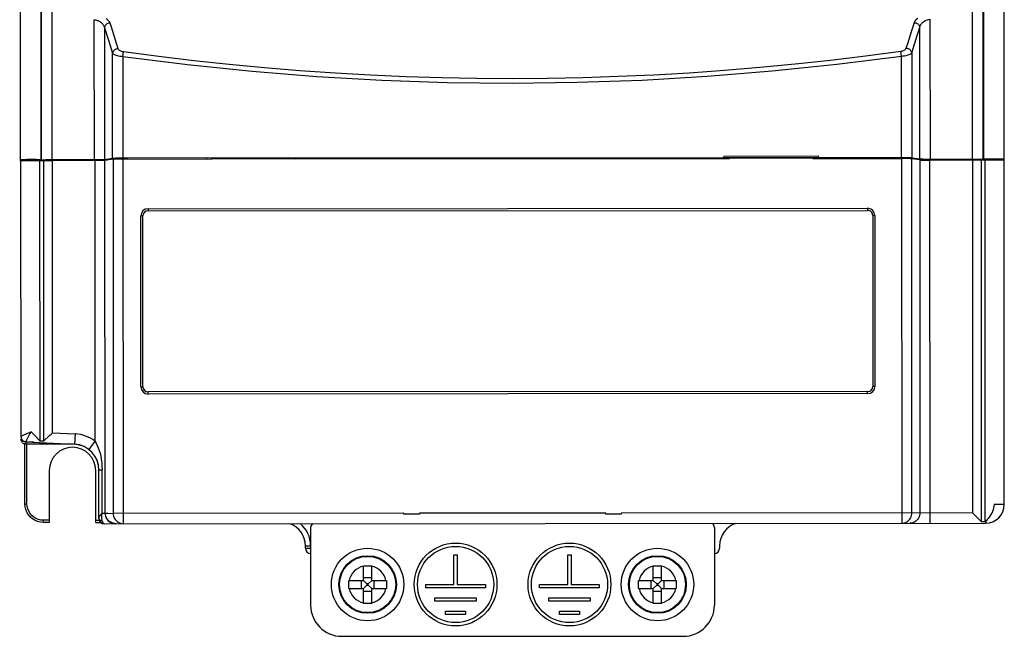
# Model space of a CAD drawing. Header units: millimetres. Extents: x 279 to 812, y 147 to 749.
# Tile 10 of 27: x 498 to 593, y 345 to 405. Entities that reach past the tile are written whole.
import ezdxf

# ---------------------------------------------------------------- set-up
doc = ezdxf.new("R2010")
doc.units = ezdxf.units.MM
doc.header["$LTSCALE"] = 65.395
doc.layers.get('0').update_dxf_attribs({"linetype": 'CONTINUOUS'})

msp = doc.modelspace()

# ---------------------------------------------------------------- linework, layer by layer
for p, q in [((498.038, 390.929), (497.953, 539.096)), ((593.038, 390.984), (592.957, 532.53)), ((500.035, 391.035), (499.995, 461.101)), ((500.066, 391.035), (500.027, 460.409)), ((501.027, 460.922), (501.067, 391.062)), ((589.98, 391.113), (589.94, 460.973)), ((590.94, 460.461), (590.98, 391.087)), ((591.002, 461.153), (591.041, 390.996)), ((505.166, 391.064), (505.158, 404.571)), ((585.873, 404.618), (585.881, 391.11)), ((506.144, 403.801), (506.151, 391.086)), ((584.896, 391.131), (584.888, 403.846)), ((507.908, 401.022), (507.967, 401.452)), ((583.127, 401.065), (583.067, 401.495)), ((584.112, 401.369), (584.118, 391.245)), ((506.929, 391.201), (506.923, 401.325)), ((507.908, 401.022), (507.913, 391.223)), ((583.133, 391.266), (583.127, 401.065)), ((498.042, 390.929), (498.057, 364.314)), ((499.235, 391.06), (499.038, 391.06)), ((500.036, 391.034), (499.138, 391.034)), ((499.138, 391.034), (499.138, 390.956)), ((500.242, 390.944), (499.908, 390.944)), ((499.924, 363.877), (499.908, 390.944)), ((500.01, 391.041), (499.952, 391.045)), ((500.035, 391.036), (500.01, 391.041)), ((500.036, 391.035), (500.036, 390.944)), ((500.066, 391.035), (500.067, 391.034)), ((500.157, 390.944), (500.067, 391.034)), ((500.242, 390.944), (500.257, 363.86)), ((500.908, 391.061), (505.166, 391.064)), ((505.205, 390.96), (501.108, 390.957)), ((501.123, 364.679), (501.108, 390.957)), ((501.617, 391.023), (501.595, 390.958)), ((501.617, 390.958), (501.617, 391.023)), ((502.117, 391.036), (501.963, 391.035)), ((505.4, 391.038), (502.117, 391.036)), ((502.117, 390.958), (502.117, 391.036)), ((505.166, 390.96), (505.166, 391.038)), ((505.435, 390.961), (505.205, 390.96)), ((505.205, 390.96), (505.22, 363.867)), ((505.653, 390.963), (505.435, 390.961)), ((505.846, 390.966), (505.653, 390.963)), ((506.265, 391.047), (506.064, 391.044)), ((506.151, 391.086), (506.929, 391.201)), ((506.966, 391.096), (506.189, 390.982)), ((506.209, 356.896), (506.189, 390.982)), ((506.966, 391.096), (506.986, 356.901)), ((507.84, 391.186), (507.342, 391.113)), ((507.773, 391.223), (565.972, 391.256)), ((507.84, 391.118), (507.84, 391.186)), ((507.951, 391.118), (516.51, 391.123)), ((507.971, 355.902), (507.951, 391.118)), ((565.972, 391.23), (508.332, 391.197)), ((508.332, 391.197), (508.332, 391.119)), ((516.009, 391.201), (516.009, 391.123)), ((516.51, 391.173), (524.572, 391.178)), ((516.51, 391.123), (516.51, 391.173)), ((516.587, 391.173), (516.587, 391.202)), ((517.996, 391.202), (517.996, 391.174)), ((523.086, 391.177), (523.086, 391.205)), ((524.495, 391.206), (524.495, 391.178)), ((524.572, 391.178), (524.572, 391.128)), ((524.572, 391.128), (566.508, 391.152)), ((525.013, 391.207), (525.013, 391.128)), ((575.099, 391.38), (565.972, 391.374)), ((565.972, 391.152), (565.972, 391.374)), ((565.972, 391.269), (575.099, 391.275)), ((574.57, 391.206), (566.508, 391.202)), ((566.508, 391.202), (566.508, 391.152)), ((566.585, 391.202), (566.584, 391.27)), ((567.994, 391.271), (567.994, 391.203)), ((568.588, 391.203), (568.588, 391.271)), ((568.663, 391.271), (568.663, 391.203)), ((568.738, 391.271), (568.738, 391.203)), ((568.813, 391.271), (568.813, 391.203)), ((568.938, 391.203), (568.938, 391.271)), ((569.114, 391.203), (569.114, 391.271)), ((569.394, 391.271), (569.394, 391.203)), ((571.883, 391.205), (571.883, 391.273)), ((572.162, 391.273), (572.162, 391.205)), ((572.338, 391.273), (572.338, 391.205)), ((572.463, 391.273), (572.463, 391.205)), ((572.488, 391.273), (572.488, 391.205)), ((572.538, 391.205), (572.538, 391.273)), ((572.613, 391.205), (572.613, 391.273)), ((572.643, 391.273), (572.616, 391.205)), ((572.688, 391.205), (572.688, 391.273)), ((572.788, 391.205), (572.788, 391.273)), ((573.003, 391.205), (573.003, 391.273)), ((573.038, 391.206), (573.038, 391.273)), ((573.084, 391.206), (573.084, 391.273)), ((574.493, 391.274), (574.493, 391.206)), ((574.57, 391.157), (574.57, 391.206)), ((574.57, 391.157), (583.129, 391.162)), ((575.099, 391.157), (575.099, 391.38)), ((582.714, 391.24), (575.099, 391.235)), ((582.714, 391.161), (582.714, 391.24)), ((583.129, 391.162), (583.15, 355.945)), ((583.699, 391.157), (583.207, 391.229)), ((583.207, 391.229), (583.207, 391.162)), ((584.891, 391.027), (584.114, 391.141)), ((584.134, 356.946), (584.114, 391.141)), ((584.118, 391.245), (584.896, 391.131)), ((584.983, 391.089), (584.782, 391.092)), ((584.891, 391.027), (584.911, 356.946)), ((584.982, 391.125), (585.052, 391.121)), ((589.973, 391.008), (585.876, 391.006)), ((585.896, 355.947), (585.876, 391.006)), ((585.88, 391.084), (585.88, 391.006)), ((588.929, 391.086), (588.929, 391.008)), ((589.451, 391.008), (589.43, 391.073)), ((589.43, 391.073), (589.43, 391.008)), ((589.973, 391.008), (589.992, 356.949)), ((591.172, 390.996), (590.839, 390.996)), ((590.859, 356.083), (590.839, 390.996)), ((590.98, 391.086), (590.889, 390.996)), ((590.967, 391.091), (590.98, 391.087)), ((590.98, 391.086), (590.98, 391.087)), ((591.066, 391.093), (591.041, 391.088)), ((591.938, 391.087), (591.041, 391.087)), ((591.172, 390.996), (591.192, 356.084)), ((591.675, 391.111), (591.502, 391.109)), ((591.861, 391.113), (591.675, 391.111)), ((591.938, 391.087), (591.938, 391.009)), ((593.057, 357.751), (593.038, 390.984)), ((510.349, 386.32), (579.849, 386.36)), ((510.349, 386.32), (510.349, 386.12)), ((510.349, 386.12), (579.849, 386.16)), ((579.849, 386.36), (579.849, 386.16)), ((509.649, 385.619), (509.849, 385.619)), ((509.659, 369.119), (509.649, 385.619)), ((509.859, 369.12), (509.849, 385.619)), ((580.549, 385.66), (580.349, 385.66)), ((580.349, 385.66), (580.359, 369.16)), ((580.549, 385.66), (580.559, 369.16)), ((509.659, 369.119), (509.859, 369.12)), ((580.559, 369.16), (580.359, 369.16)), ((579.859, 368.66), (510.359, 368.62)), ((510.359, 368.42), (510.359, 368.62)), ((579.859, 368.46), (510.359, 368.42)), ((579.859, 368.46), (579.859, 368.66)), ((498.784, 364.656), (498.331, 364.441)), ((499.339, 364.49), (499.924, 363.877)), ((500.257, 363.86), (500.841, 364.412)), ((501.123, 364.679), (503.302, 364.566)), ((503.302, 364.566), (503.25, 363.572)), ((498.075, 364.077), (498.117, 364.077)), ((498.08, 364.001), (498.075, 364.077)), ((498.45, 357.827), (498.45, 363.577)), ((498.529, 363.817), (503.25, 363.572)), ((499.312, 363.777), (498.575, 363.777)), ((498.575, 363.577), (498.575, 363.777)), ((503.105, 363.577), (498.575, 363.577)), ((498.65, 357.827), (498.65, 363.577)), ((500.257, 363.86), (499.924, 363.877)), ((505.22, 363.867), (504.621, 363.073)), ((500.805, 361.027), (500.805, 356.027)), ((505.305, 356.027), (505.305, 361.027)), ((505.609, 361.09), (505.915, 361.09)), ((505.612, 356.398), (505.609, 361.09)), ((505.917, 356.896), (505.915, 361.09)), ((498.45, 357.827), (498.65, 357.827)), ((498.472, 357.545), (498.45, 357.827)), ((593.057, 357.751), (592.064, 357.75)), ((506.209, 356.896), (505.917, 356.896)), ((506.239, 356.898), (506.209, 356.896)), ((506.467, 356.901), (506.239, 356.898)), ((506.467, 356.912), (506.986, 356.901)), ((506.467, 356.912), (506.467, 356.901)), ((535.06, 356.917), (506.986, 356.901)), ((535.06, 356.817), (535.06, 356.917)), ((536.56, 356.818), (535.06, 356.817)), ((554.559, 356.929), (536.56, 356.918)), ((536.56, 356.918), (536.56, 356.818)), ((554.559, 356.829), (554.559, 356.929)), ((556.059, 356.829), (554.559, 356.829)), ((589.992, 356.949), (556.059, 356.929)), ((556.059, 356.929), (556.059, 356.829)), ((499.996, 356.247), (499.754, 356.305)), ((500.25, 356.027), (499.968, 356.049)), ((500.25, 356.227), (499.996, 356.247)), ((500.805, 356.227), (500.25, 356.227)), ((500.25, 356.027), (500.25, 356.227)), ((500.805, 356.027), (500.25, 356.027)), ((505.305, 356.227), (505.608, 356.227)), ((505.305, 356.027), (505.78, 356.027)), ((505.608, 356.4), (505.608, 356.503)), ((505.612, 356.398), (505.617, 356.323)), ((505.976, 356.049), (505.949, 356.111)), ((506.109, 355.901), (591.258, 355.95)), ((590.621, 356.321), (590.796, 356.146)), ((590.796, 356.146), (590.859, 356.083)), ((591.192, 356.084), (590.859, 356.083)), ((591.192, 356.084), (591.258, 356.15)), ((591.258, 356.15), (591.258, 355.95)), ((526.055, 355.527), (526.055, 348.027)), ((565.055, 355.527), (565.055, 348.027)), ((525.555, 353.777), (526.055, 353.777)), ((525.555, 353.527), (525.555, 353.777)), ((525.555, 353.527), (526.055, 353.527)), ((539.895, 352.907), (540.215, 352.907)), ((539.895, 350.027), (539.895, 352.907)), ((540.215, 352.907), (540.215, 350.027)), ((550.895, 352.907), (551.215, 352.907)), ((550.895, 350.027), (550.895, 352.907)), ((551.215, 352.907), (551.215, 350.027)), ((565.555, 353.777), (565.555, 353.527)), ((531.155, 351.845), (531.426, 351.847)), ((531.155, 350.427), (531.155, 351.845)), ((531.426, 351.847), (531.685, 351.847)), ((531.685, 351.847), (531.955, 351.845)), ((531.955, 350.427), (531.955, 351.845)), ((559.155, 351.845), (559.426, 351.847)), ((559.155, 350.427), (559.155, 351.845)), ((559.426, 351.847), (559.685, 351.847)), ((559.685, 351.847), (559.955, 351.845)), ((559.955, 350.427), (559.955, 351.845)), ((529.736, 350.289), (529.737, 350.427)), ((529.736, 349.764), (529.736, 350.289)), ((529.737, 350.427), (531.155, 350.427)), ((530.921, 350.427), (530.921, 349.627)), ((531.955, 350.661), (531.155, 350.661)), ((531.487, 350.095), (531.155, 350.427)), ((531.624, 350.095), (531.487, 350.095)), ((531.487, 350.095), (531.487, 349.958)), ((531.624, 350.095), (531.955, 350.427)), ((531.624, 349.958), (531.624, 350.095)), ((531.955, 350.427), (533.374, 350.427)), ((532.19, 349.627), (532.19, 350.427)), ((533.374, 350.427), (533.375, 350.289)), ((533.375, 350.289), (533.375, 349.764)), ((537.175, 350.027), (539.895, 350.027)), ((537.175, 349.707), (537.175, 350.027)), ((540.215, 350.027), (542.935, 350.027)), ((542.935, 350.027), (542.935, 349.707)), ((548.175, 350.027), (550.895, 350.027)), ((548.175, 349.707), (548.175, 350.027)), ((551.215, 350.027), (553.935, 350.027)), ((553.935, 350.027), (553.935, 349.707)), ((557.736, 350.289), (557.737, 350.427)), ((557.736, 349.764), (557.736, 350.289)), ((557.737, 350.427), (559.155, 350.427)), ((558.921, 350.427), (558.921, 349.627)), ((559.955, 350.661), (559.155, 350.661)), ((559.487, 350.095), (559.155, 350.427)), ((559.624, 350.095), (559.487, 350.095)), ((559.487, 350.095), (559.487, 349.958)), ((559.624, 350.095), (559.955, 350.427)), ((559.624, 349.958), (559.624, 350.095)), ((559.955, 350.427), (561.374, 350.427)), ((560.19, 349.627), (560.19, 350.427)), ((561.374, 350.427), (561.375, 350.289)), ((561.375, 350.289), (561.375, 349.764)), ((529.737, 349.627), (529.736, 349.764)), ((529.737, 349.627), (531.155, 349.627)), ((531.487, 349.958), (531.155, 349.627)), ((531.155, 348.208), (531.155, 349.627)), ((531.155, 349.392), (531.955, 349.392)), ((531.487, 349.958), (531.624, 349.958)), ((531.624, 349.958), (531.955, 349.627)), ((531.955, 349.627), (533.374, 349.627)), ((531.955, 348.208), (531.955, 349.627)), ((533.375, 349.764), (533.374, 349.627)), ((542.935, 349.707), (537.175, 349.707)), ((553.935, 349.707), (548.175, 349.707)), ((557.737, 349.627), (557.736, 349.764)), ((557.737, 349.627), (559.155, 349.627)), ((559.487, 349.958), (559.155, 349.627)), ((559.155, 348.208), (559.155, 349.627)), ((559.155, 349.392), (559.955, 349.392)), ((559.487, 349.958), (559.624, 349.958)), ((559.624, 349.958), (559.955, 349.627)), ((559.955, 349.627), (561.374, 349.627)), ((559.955, 348.208), (559.955, 349.627)), ((561.375, 349.764), (561.374, 349.627)), ((531.426, 348.207), (531.155, 348.208)), ((531.685, 348.207), (531.426, 348.207)), ((531.955, 348.208), (531.685, 348.207)), ((538.055, 348.747), (542.055, 348.747)), ((538.055, 348.427), (538.055, 348.747)), ((542.055, 348.427), (538.055, 348.427)), ((542.055, 348.747), (542.055, 348.427)), ((549.055, 348.747), (553.055, 348.747)), ((549.055, 348.427), (549.055, 348.747)), ((553.055, 348.427), (549.055, 348.427)), ((553.055, 348.747), (553.055, 348.427)), ((559.426, 348.207), (559.155, 348.208)), ((559.685, 348.207), (559.426, 348.207)), ((559.955, 348.208), (559.685, 348.207)), ((539.095, 347.467), (541.015, 347.467)), ((539.095, 347.147), (539.095, 347.467)), ((541.015, 347.147), (539.095, 347.147)), ((541.015, 347.467), (541.015, 347.147)), ((550.095, 347.467), (552.015, 347.467)), ((550.095, 347.147), (550.095, 347.467)), ((552.015, 347.147), (550.095, 347.147)), ((552.015, 347.467), (552.015, 347.147)), ((529.055, 345.027), (562.055, 345.027))]:
    msp.add_line(p, q)
for points in [[(505.158, 404.571), (505.223, 404.561), (505.29, 404.547), (505.357, 404.53), (505.425, 404.509), (505.494, 404.483), (505.561, 404.454), (505.628, 404.42), (505.693, 404.383), (505.756, 404.342), (505.816, 404.296), (505.874, 404.246), (505.928, 404.193), (505.979, 404.134), (506.024, 404.073), (506.064, 404.008), (506.098, 403.94), (506.124, 403.871), (506.144, 403.801)], [(506.68, 404.242), (506.602, 404.237), (506.525, 404.221), (506.451, 404.195), (506.381, 404.159), (506.318, 404.114), (506.263, 404.061), (506.217, 404.002), (506.181, 403.938), (506.156, 403.87), (506.144, 403.801)], [(506.68, 404.243), (506.645, 404.322), (506.601, 404.397), (506.545, 404.468), (506.48, 404.535), (506.404, 404.6), (506.319, 404.661)], [(507.475, 401.76), (507.343, 402.188), (507.211, 402.61), (507.079, 403.026), (506.946, 403.437), (506.813, 403.843), (506.68, 404.243)], [(584.352, 404.288), (584.221, 403.893), (584.089, 403.49), (583.958, 403.08), (583.825, 402.662), (583.693, 402.237), (583.56, 401.804)], [(584.712, 404.706), (584.626, 404.644), (584.551, 404.579), (584.485, 404.512), (584.43, 404.441), (584.386, 404.367), (584.352, 404.288)], [(584.352, 404.287), (584.429, 404.282), (584.507, 404.266), (584.581, 404.24), (584.65, 404.204), (584.714, 404.159), (584.769, 404.106), (584.815, 404.047), (584.851, 403.983), (584.876, 403.915), (584.888, 403.846)], [(584.888, 403.846), (584.928, 403.971), (584.988, 404.088), (585.066, 404.195), (585.158, 404.293), (585.262, 404.378), (585.376, 404.451), (585.499, 404.512), (585.625, 404.561), (585.751, 404.596), (585.873, 404.618)], [(506.144, 403.801), (506.275, 403.4), (506.405, 402.994), (506.535, 402.584), (506.665, 402.169), (506.794, 401.749), (506.923, 401.325)], [(584.112, 401.369), (584.24, 401.794), (584.369, 402.214), (584.498, 402.629), (584.628, 403.039), (584.758, 403.445), (584.888, 403.846)], [(507.474, 401.757), (507.397, 401.754), (507.318, 401.739), (507.242, 401.715), (507.171, 401.68), (507.108, 401.638), (507.052, 401.588), (507.003, 401.53), (506.964, 401.465), (506.937, 401.395), (506.923, 401.325)], [(507.968, 401.456), (507.883, 401.472), (507.804, 401.494), (507.73, 401.523), (507.662, 401.559), (507.598, 401.602), (507.544, 401.65), (507.503, 401.703), (507.475, 401.76)], [(583.067, 401.499), (579.662, 401.045), (576.254, 400.634), (572.846, 400.265), (569.435, 399.94), (566.023, 399.658), (562.609, 399.419), (559.193, 399.223), (555.776, 399.07), (552.358, 398.961), (548.94, 398.894), (545.522, 398.87), (542.104, 398.89), (538.687, 398.953), (535.27, 399.058), (531.853, 399.207), (528.438, 399.399), (525.024, 399.634), (521.61, 399.912), (518.198, 400.233), (514.787, 400.598), (511.377, 401.006), (507.968, 401.456)], [(583.56, 401.804), (583.529, 401.743), (583.485, 401.688), (583.426, 401.638), (583.359, 401.594), (583.29, 401.56), (583.218, 401.533), (583.143, 401.513), (583.067, 401.499)], [(583.127, 401.065), (583.266, 401.077), (583.402, 401.095), (583.534, 401.118), (583.659, 401.146), (583.772, 401.177), (583.872, 401.212), (583.959, 401.25), (584.028, 401.29), (584.079, 401.329), (584.112, 401.369)], [(584.112, 401.369), (584.099, 401.437), (584.073, 401.505), (584.036, 401.569), (583.988, 401.627), (583.93, 401.68), (583.864, 401.724), (583.793, 401.758), (583.718, 401.783), (583.639, 401.797), (583.56, 401.801)], [(506.923, 401.325), (506.957, 401.283), (507.01, 401.243), (507.081, 401.204), (507.168, 401.166), (507.27, 401.131), (507.384, 401.1), (507.508, 401.073), (507.639, 401.051), (507.773, 401.034), (507.908, 401.022)], [(507.908, 401.022), (514.148, 400.234), (520.401, 399.589), (526.669, 399.089), (532.947, 398.732), (539.231, 398.519), (545.519, 398.45), (551.807, 398.526), (558.091, 398.746), (564.368, 399.11), (570.636, 399.618), (576.888, 400.27), (583.127, 401.065)], [(499.586, 391.056), (499.417, 391.058), (499.235, 391.06)], [(499.952, 391.045), (499.858, 391.049), (499.735, 391.053), (499.586, 391.056)], [(500.066, 391.035), (500.079, 391.039), (500.116, 391.043), (500.176, 391.047)], [(500.176, 391.047), (500.258, 391.051), (500.36, 391.054)], [(500.36, 391.054), (500.478, 391.056), (500.612, 391.059), (500.757, 391.06), (500.908, 391.061)], [(501.963, 391.035), (501.891, 391.035), (501.824, 391.034), (501.765, 391.032), (501.714, 391.031), (501.673, 391.029), (501.643, 391.027), (501.624, 391.025), (501.617, 391.023)], [(505.166, 391.064), (505.307, 391.064), (505.442, 391.065), (505.573, 391.067), (505.696, 391.068), (505.808, 391.071), (505.909, 391.073), (505.994, 391.076)], [(506.064, 391.044), (505.851, 391.041), (505.628, 391.04), (505.4, 391.038)], [(506.189, 390.982), (506.162, 390.979), (506.122, 390.976), (506.07, 390.973), (506.006, 390.971), (505.931, 390.968), (505.846, 390.966)], [(505.994, 391.076), (506.064, 391.079), (506.116, 391.083), (506.151, 391.086)], [(506.705, 391.058), (506.62, 391.055), (506.451, 391.051), (506.265, 391.047)], [(506.929, 391.201), (506.963, 391.204), (507.015, 391.208), (507.085, 391.211), (507.171, 391.214), (507.271, 391.216), (507.384, 391.219), (507.507, 391.22), (507.637, 391.222), (507.773, 391.223)], [(575.099, 391.261), (583.274, 391.266), (583.409, 391.265), (583.54, 391.264), (583.663, 391.262), (583.775, 391.26), (583.876, 391.258), (583.961, 391.255), (584.031, 391.252), (584.083, 391.249), (584.118, 391.245)], [(584.782, 391.092), (584.596, 391.096), (584.427, 391.1), (584.384, 391.101)], [(584.896, 391.131), (584.93, 391.128), (584.982, 391.125)], [(585.646, 391.084), (585.419, 391.085), (585.196, 391.087), (584.983, 391.089)], [(585.052, 391.121), (585.138, 391.119), (585.238, 391.116), (585.351, 391.114), (585.474, 391.112), (585.605, 391.111), (585.74, 391.111), (589.98, 391.113)], [(589.43, 391.073), (589.422, 391.075), (589.404, 391.077), (589.373, 391.079), (589.332, 391.081), (589.281, 391.082), (589.222, 391.084), (589.156, 391.085), (589.084, 391.085), (589.008, 391.086), (585.646, 391.084)], [(589.98, 391.113), (590.139, 391.113), (590.29, 391.112), (590.435, 391.11), (590.568, 391.108), (590.687, 391.106)], [(590.687, 391.106), (590.789, 391.102), (590.871, 391.099), (590.931, 391.095), (590.967, 391.091)], [(591.502, 391.109), (591.349, 391.106), (591.223, 391.102), (591.126, 391.097), (591.066, 391.093)], [(592.748, 391.106), (592.599, 391.109), (592.429, 391.112), (592.245, 391.113), (592.053, 391.113), (591.861, 391.113)], [(593.038, 391.088), (593.018, 391.093), (592.962, 391.098), (592.871, 391.102), (592.748, 391.106)], [(498.331, 364.441), (498.128, 364.346), (498.089, 364.328), (498.065, 364.317), (498.057, 364.313)], [(498.529, 363.817), (498.534, 363.824), (498.546, 363.846), (498.566, 363.882), (498.913, 364.52)], [(499.057, 364.786), (498.919, 364.72), (498.784, 364.656)], [(498.913, 364.52), (498.983, 364.651), (499.057, 364.786)], [(499.057, 364.786), (499.202, 364.633), (499.339, 364.49)], [(500.841, 364.412), (500.978, 364.541), (501.123, 364.679)], [(498.151, 363.81), (498.121, 363.867), (498.096, 363.931), (498.08, 364.001)], [(498.313, 363.65), (498.269, 363.681), (498.227, 363.717), (498.187, 363.76), (498.151, 363.81)], [(498.448, 363.593), (498.403, 363.607), (498.358, 363.626), (498.313, 363.65)], [(498.445, 363.806), (498.418, 363.821), (498.391, 363.839), (498.378, 363.851)], [(498.575, 363.777), (498.55, 363.777), (498.525, 363.781), (498.499, 363.786), (498.472, 363.795), (498.445, 363.806)], [(498.575, 363.577), (498.534, 363.578), (498.492, 363.583), (498.448, 363.593)], [(505.22, 363.867), (505.335, 363.677), (505.443, 363.467), (505.543, 363.235), (505.633, 362.984), (505.713, 362.714), (505.781, 362.426), (505.836, 362.119), (505.878, 361.793), (505.903, 361.451), (505.915, 361.09)], [(498.729, 357.331), (498.671, 357.573), (498.65, 357.827)], [(592.064, 357.75), (592.05, 357.578), (592.021, 357.408), (591.976, 357.24), (591.916, 357.077), (591.844, 356.923), (591.763, 356.778), (591.674, 356.642), (591.583, 356.516), (591.493, 356.405), (591.408, 356.307), (591.33, 356.222), (591.258, 356.15)], [(499.968, 356.049), (499.693, 356.115), (499.432, 356.223), (499.192, 356.371), (498.977, 356.554), (498.794, 356.768), (498.646, 357.009), (498.538, 357.27), (498.472, 357.545)], [(499.754, 356.305), (499.522, 356.402), (499.309, 356.533), (499.119, 356.696), (498.956, 356.886), (498.825, 357.1), (498.729, 357.331)], [(505.917, 356.896), (505.823, 356.814), (505.746, 356.738), (505.686, 356.668), (505.644, 356.604), (505.62, 356.55), (505.612, 356.503)], [(505.949, 356.111), (505.925, 356.183), (505.906, 356.264), (505.892, 356.353), (505.883, 356.451), (505.881, 356.555), (505.885, 356.665), (505.897, 356.779), (505.917, 356.896)], [(506.209, 356.896), (506.217, 356.766), (506.242, 356.638), (506.283, 356.515), (506.34, 356.398), (506.411, 356.29), (506.496, 356.192), (506.592, 356.107), (506.699, 356.034), (506.814, 355.977), (506.935, 355.935), (507.061, 355.91), (507.189, 355.901)], [(507.25, 355.901), (507.117, 355.91), (506.987, 355.936), (506.861, 355.978), (506.742, 356.036), (506.632, 356.109), (506.533, 356.195), (506.446, 356.293), (506.373, 356.401), (506.315, 356.518), (506.273, 356.641), (506.248, 356.768), (506.239, 356.896)], [(506.986, 356.901), (506.994, 356.771), (507.02, 356.642), (507.061, 356.519), (507.118, 356.401), (507.19, 356.293), (507.275, 356.194), (507.371, 356.108), (507.479, 356.036), (507.594, 355.978), (507.716, 355.936), (507.842, 355.91), (507.971, 355.902)], [(583.15, 355.945), (583.278, 355.954), (583.404, 355.979), (583.526, 356.021), (583.642, 356.079), (583.749, 356.152), (583.846, 356.238), (583.93, 356.337), (584.002, 356.445), (584.059, 356.563), (584.1, 356.687), (584.125, 356.815), (584.134, 356.946)], [(584.911, 356.946), (584.902, 356.815), (584.877, 356.687), (584.836, 356.563), (584.779, 356.446), (584.708, 356.337), (584.623, 356.239), (584.526, 356.152), (584.419, 356.08), (584.304, 356.022), (584.182, 355.98), (584.056, 355.954), (583.927, 355.945)], [(589.992, 356.949), (590.137, 356.804), (590.273, 356.669), (590.397, 356.545), (590.621, 356.321)], [(505.949, 356.111), (505.879, 356.136), (505.814, 356.17), (505.756, 356.212), (505.707, 356.26), (505.666, 356.315), (505.636, 356.374), (505.618, 356.438), (505.612, 356.503)], [(506.109, 355.901), (506.084, 355.907), (506.058, 355.925), (506.031, 355.955), (506.003, 355.997), (505.976, 356.049)]]:
    msp.add_lwpolyline(points)
for centre, radius in [((540.055, 350.027), 4), ((551.055, 350.027), 4), ((531.555, 350.027), 3.5), ((540.055, 350.027), 3.68), ((551.055, 350.027), 3.68), ((559.555, 350.027), 3.5), ((531.555, 350.027), 2.782), ((531.555, 350.027), 2.781), ((531.555, 350.027), 2.714), ((559.555, 350.027), 2.782), ((559.555, 350.027), 2.781), ((559.555, 350.027), 2.714)]:
    msp.add_circle(centre, radius)
for centre, radius, start, end in [((575.063, 391.165), 0.025, 0.03288, 180.03288), ((510.349, 385.62), 0.7, 90.03288, 180.03288), ((579.849, 385.66), 0.7, 0.03288, 90.03288), ((579.849, 385.66), 0.5, 0.03288, 90.03288), ((510.349, 385.62), 0.5, 90.03288, 180.03288), ((510.359, 369.12), 0.7, 180.03288, 270.03288), ((510.359, 369.12), 0.5, 180.03288, 270.03288), ((579.859, 369.16), 0.7, 270.03288, 0.03288), ((579.859, 369.16), 0.5, 270.03288, 0.03288), ((498.554, 364.316), 0.5, 180.03288, 255.84278), ((498.555, 364.314), 0.497, 180.03288, 267.03288), ((503.121, 361.088), 3.482, 52.94028, 87.03288), ((503.105, 361.077), 2.5, 0.03288, 87.03288), ((503.121, 361.088), 2.487, 0.03288, 87.03288), ((503.055, 361.027), 2.25, 0, 180), ((591.257, 357.75), 1.8, 270.03288, 0.03288), ((591.257, 357.75), 1.8, 270.03288, 0.03288), ((506.108, 356.401), 0.5, 180.03288, 258.43465), ((506.109, 356.398), 0.497, 188.73992, 270.03288), ((523.305, 353.777), 2.25, 0, 70.70709), ((523.305, 353.777), 2.75, 0, 51.04131), ((526.555, 355.527), 0.5, 129.22954, 180), ((564.555, 355.527), 0.5, 0, 48.144), ((567.805, 353.777), 2.25, 108, 180), ((526.055, 353.527), 0.5, 180, 270), ((565.055, 353.527), 0.5, 270, 360), ((531.555, 350.027), 1.818, 102.71159, 167.28841), ((531.555, 350.027), 1.818, 12.71159, 77.28841), ((559.555, 350.027), 1.818, 102.71159, 167.28841), ((559.555, 350.027), 1.818, 12.71159, 77.28841), ((531.555, 350.027), 1.818, 192.71159, 257.28841), ((531.555, 350.027), 1.818, 282.71159, 347.28841), ((559.555, 350.027), 1.818, 192.71159, 257.28841), ((559.555, 350.027), 1.818, 282.71159, 347.28841), ((529.055, 348.027), 3, 180, 270), ((562.055, 348.027), 3, 270, 359.99997)]:
    msp.add_arc(centre, radius, start, end)
for centre, major_axis, start_param, end_param in [((499.038, 391.034), (1, 0.001), 7.853982, 9.424778), ((499.042, 390.93), (1, 0.001), 6.806784, 9.424778), ((501.108, 390.931), (1, 0.001), 1.570797, 2.617994), ((507.951, 391.092), (1, 0.001), 1.570796, 2.964824), ((508.332, 391.184), (0.5, 0), 7.853982, 9.24801), ((582.714, 391.227), (0.5, 0), 6.459954, 7.853982), ((583.13, 391.135), (1, 0.001), 0.176768, 1.570796), ((585.876, 391.032), (1, 0.001), -2.964824, -1.570796), ((589.973, 390.982), (1, 0.001), 0.523599, 1.570796), ((592.038, 390.983), (1, 0.001), 6.283185, 8.901179)]:
    msp.add_ellipse(centre, major_axis=major_axis, ratio=0.026186, start_param=start_param, end_param=end_param)

doc.saveas('drawing.dxf')
